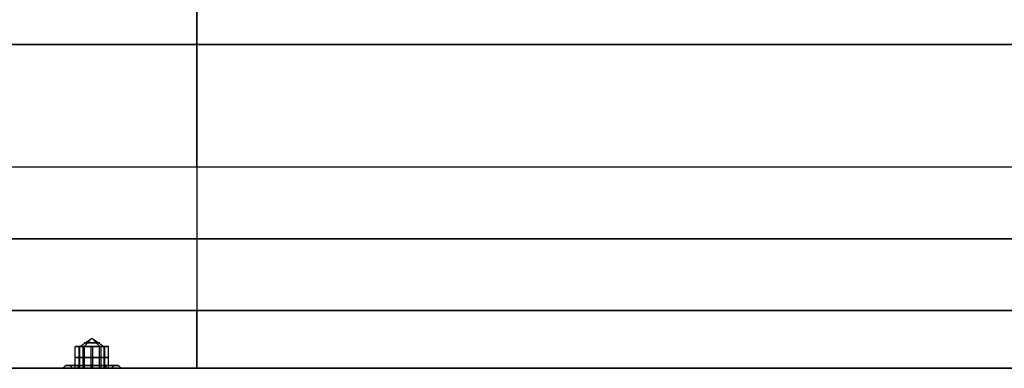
# Model space of a CAD drawing. Header units: millimetres. Extents: x 0 to 284, y -110 to 65.
# Tile 44 of 256: x 142 to 210, y -65 to -41. Entities that reach past the tile are written whole.
import ezdxf

# ---------------------------------------------------------------- set-up
doc = ezdxf.new("R2010")
doc.units = ezdxf.units.MM
doc.layers.add('Layer 01', color=18, linetype='Continuous', true_color=0x000000)

# ---------------------------------------------------------------- blocks, each defined once
blk = doc.blocks.new('Block 01')
at = {"layer": 'Layer 01'}
for p, q in [((230.5, -42.581, 55.243), (78, -42.581, 55.243)), ((230.5, -42.581, -55.243), (78, -42.581, -55.243)), ((154.25, -42.581, 50.989), (154.25, -42.581, 59.497)), ((154.25, -42.581, -59.497), (154.25, -42.581, -50.989)), ((154.25, -51.081, 42.489), (154.25, -61, 42.489)), ((154.25, -51.081, -42.489), (154.25, -61, -42.489)), ((78, -56.04, 42.489), (230.5, -56.04, 42.489)), ((230.5, -56.04, -42.489), (78, -56.04, -42.489)), ((147, -62.923, -0.011), (146.453, -63.5, 0.826)), ((147, -62.923, -0.011), (147.547, -63.5, -0.848)), ((146.001, -63.5, -0.061), (145.887, -63.5, -0.136)), ((145.921, -63.5, 0.071), (146.001, -63.5, -0.052)), ((146.108, -65, 0.441), (146.108, -63.5, 0.441)), ((146.163, -65, -0.558), (146.163, -63.5, -0.558)), ((146.368, -63.5, 0.956), (146.453, -63.5, 0.826)), ((146.495, -63.5, -0.874), (146.407, -63.5, -0.931)), ((146.721, -63.5, -0.971), (146.757, -63.5, -1.026)), ((146.945, -63.5, 0.988), (146.945, -63.5, 0.988)), ((146.945, -65, 0.988), (146.945, -63.5, 0.988)), ((147.055, -63.5, -1.009), (147.055, -63.5, -1.009)), ((147.055, -65, -1.009), (147.055, -63.5, -1.009)), ((147.243, -63.5, 1.004), (147.279, -63.5, 0.95)), ((147.593, -63.5, 0.91), (147.505, -63.5, 0.852)), ((147.547, -63.5, -0.848), (147.632, -63.5, -0.977)), ((147.837, -65, 0.536), (147.837, -63.5, 0.536)), ((147.892, -65, -0.462), (147.892, -63.5, -0.462)), ((147.999, -63.5, 0.031), (148.079, -63.5, -0.092)), ((148.113, -63.5, 0.114), (147.999, -63.5, 0.039)), ((146.479, -64.25, -1.041), (145.847, -64.25, -0.074)), ((145.847, -64.25, -0.074), (146.368, -64.25, 0.956)), ((146.368, -64.25, 0.956), (147.521, -64.25, 1.019)), ((147.632, -64.25, -0.977), (146.479, -64.25, -1.041)), ((147.521, -64.25, 1.019), (148.153, -64.25, 0.053)), ((148.153, -64.25, 0.053), (147.632, -64.25, -0.977)), ((144.975, -65), (78, -65)), ((145.643, -65, -0.897), (145.474, -64.798, -1.008)), ((146.163, -65, -0.558), (145.643, -65, -0.897)), ((146.113, -65, 1.346), (146.368, -65, 0.956)), ((147, -64.798, -1.834), (147, -65, -2.036)), ((147, -64.798, 1.812), (147, -65, 2.014)), ((147.632, -65, -0.977), (147.887, -65, -1.368)), ((148.357, -65, 0.876), (147.837, -65, 0.536)), ((148.357, -65, 0.876), (148.526, -64.798, 0.986)), ((230.5, -65), (149.025, -65)), ((154.25, -65, -38.489), (154.25, -65, 38.489))]:
    blk.add_line(p, q, dxfattribs=at)
at = {"layer": 'Layer 01', "extrusion": (-1, 0, 0)}
for centre, radius, start, end in [((38.581, 59.497, -154.25), 4, 0, 85.53884), ((38.581, -59.497, -154.25), 4, 274.46116, 0), ((51.081, 50.989, -154.25), 8.5, 180, 270), ((51.081, -50.989, -154.25), 8.5, 90, 180), ((61, 38.489, -154.25), 4, 0, 90), ((61, -38.489, -154.25), 4, 270, 0)]:
    blk.add_arc(centre, radius, start, end, dxfattribs=at)
at = {"layer": 'Layer 01', "extrusion": (0, -1, -3.65949e-16)}
for start, end in [(33.15762, 213.15762), (213.15762, 33.15762)]:
    blk.add_arc((147, -0.011, 63.24), 0.55, start, end, dxfattribs=at)
at = {"layer": 'Layer 01', "extrusion": (-1.96916e-31, -1, -1.08632e-32)}
blk.add_arc((147, -0.011, 63.5), 1, 153.15762, 213.15762, dxfattribs=at)
at = {"layer": 'Layer 01', "extrusion": (1.58157e-16, -1, -2.4208e-16)}
blk.add_arc((147, -0.011, 63.5), 1, 93.15762, 153.15762, dxfattribs=at)
at = {"layer": 'Layer 01', "extrusion": (-6.52844e-17, 1, -1.29004e-16)}
for start, end in [(266.84238, 326.84238), (86.84238, 146.84238)]:
    blk.add_arc((-147, -0.011, -63.5), 1, start, end, dxfattribs=at)
at = {"layer": 'Layer 01', "extrusion": (7.90785e-17, 1, -1.2104e-16)}
blk.add_arc((-147, -0.011, -63.5), 1, 206.84238, 266.84238, dxfattribs=at)
at = {"layer": 'Layer 01', "extrusion": (-1.26797e-14, 1, 6.41674e-15)}
blk.add_arc((-147, -0.011, -63.5), 1, 146.84238, 206.84238, dxfattribs=at)
at = {"layer": 'Layer 01', "extrusion": (-3.50885e-15, 1, 4.32845e-31)}
blk.add_arc((-147, -0.011, -65), 2.025, 180, 0, dxfattribs=at)
at = {"layer": 'Layer 01', "extrusion": (3.50885e-15, -1, 0)}
blk.add_arc((147, -0.011, 65), 2.025, 0, 180, dxfattribs=at)
at = {"layer": 'Layer 01', "extrusion": (-2.39745e-15, 1, 3.66961e-15)}
blk.add_arc((-147, -0.011, -65), 1.621, 236.84238, 56.84238, dxfattribs=at)
at = {"layer": 'Layer 01', "extrusion": (1.72061e-14, -1, -9.326e-29)}
blk.add_arc((147, -0.011, 64.798), 1.823, 123.15762, 180, dxfattribs=at)
at = {"layer": 'Layer 01', "extrusion": (-2.75614e-15, -1, 4.21864e-15)}
blk.add_arc((147, -0.011, 64.798), 1.823, 180, 303.15762, dxfattribs=at)
at = {"layer": 'Layer 01', "extrusion": (2.75614e-15, -1, -4.21864e-15)}
blk.add_arc((147, -0.011, 64.798), 1.823, 360, 123.15762, dxfattribs=at)
at = {"layer": 'Layer 01', "extrusion": (2.39745e-15, 1, -3.66961e-15)}
blk.add_arc((-147, -0.011, -65), 1.621, 56.84238, 236.84238, dxfattribs=at)
at = {"layer": 'Layer 01', "extrusion": (-1.72061e-14, -1, -6.79017e-28)}
blk.add_arc((147, -0.011, 64.798), 1.823, 303.15762, 0, dxfattribs=at)
at = {"layer": 'Layer 01'}
for points in [[(78, -42.581, 59.497), (154.25, -42.581, 59.497), (230.5, -42.581, 59.497)], [(230.5, -42.581, 50.989), (154.25, -42.581, 50.989), (78, -42.581, 50.989)], [(230.5, -42.581, -50.989), (154.25, -42.581, -50.989), (78, -42.581, -50.989)], [(230.5, -42.581, -59.497), (154.25, -42.581, -59.497), (78, -42.581, -59.497)], [(230.5, -51.081, 42.489), (154.25, -51.081, 42.489), (78, -51.081, 42.489)], [(230.5, -51.081, -42.489), (154.25, -51.081, -42.489), (78, -51.081, -42.489)], [(230.5, -61, 42.489), (154.25, -61, 42.489), (78, -61, 42.489)], [(78, -61, -42.489), (154.25, -61, -42.489), (230.5, -61, -42.489)], [(147, -62.923, -0.011), (146.581, -63.211, -0.284), (146.163, -63.5, -0.558)], [(147, -62.923, -0.011), (147.419, -63.211, 0.263), (147.837, -63.5, 0.536)], [(146.163, -63.5, -0.558), (146.005, -63.5, -0.316), (145.847, -63.5, -0.074)], [(145.847, -65, -0.074), (145.847, -64.25, -0.074), (145.847, -63.5, -0.074)], [(145.847, -63.5, -0.074), (145.977, -63.5, 0.183), (146.108, -63.5, 0.441)], [(146.108, -63.5, 0.441), (146.238, -63.5, 0.698), (146.368, -63.5, 0.956)], [(146.163, -63.5, -0.558), (146.321, -63.5, -0.799), (146.479, -63.5, -1.041)], [(146.368, -63.5, 0.956), (146.368, -64.25, 0.956), (146.368, -65, 0.956)], [(146.368, -63.5, 0.956), (146.657, -63.5, 0.972), (146.945, -63.5, 0.988)], [(146.479, -63.5, -1.041), (146.767, -63.5, -1.025), (147.055, -63.5, -1.009)], [(146.479, -65, -1.041), (146.479, -64.25, -1.041), (146.479, -63.5, -1.041)], [(146.945, -63.5, 0.988), (147.233, -63.5, 1.004), (147.521, -63.5, 1.019)], [(147.632, -63.5, -0.977), (147.343, -63.5, -0.993), (147.055, -63.5, -1.009)], [(147.521, -63.5, 1.019), (147.679, -63.5, 0.778), (147.837, -63.5, 0.536)], [(147.521, -65, 1.019), (147.521, -64.25, 1.019), (147.521, -63.5, 1.019)], [(147.892, -63.5, -0.462), (147.762, -63.5, -0.72), (147.632, -63.5, -0.977)], [(147.632, -65, -0.977), (147.632, -64.25, -0.977), (147.632, -63.5, -0.977)], [(147.837, -63.5, 0.536), (147.995, -63.5, 0.294), (148.153, -63.5, 0.053)], [(148.153, -63.5, 0.053), (148.023, -63.5, -0.205), (147.892, -63.5, -0.462)], [(148.153, -65, 0.053), (148.153, -64.25, 0.053), (148.153, -63.5, 0.053)], [(78, -65, 38.489), (154.25, -65, 38.489), (230.5, -65, 38.489)], [(230.5, -65, -38.489), (154.25, -65, -38.489), (78, -65, -38.489)], [(144.975, -65, -0.011), (145.076, -64.899, -0.011), (145.177, -64.798, -0.011)], [(145.847, -65, -0.074), (146.163, -65, -0.558), (146.479, -65, -1.041)], [(146.368, -65, 0.956), (146.108, -65, 0.441), (145.847, -65, -0.074)], [(146.113, -65, 1.346), (146.058, -64.899, 1.431), (146.003, -64.798, 1.515)], [(147.521, -65, 1.019), (146.945, -65, 0.988), (146.368, -65, 0.956)], [(146.479, -65, -1.041), (147.055, -65, -1.009), (147.632, -65, -0.977)], [(148.153, -65, 0.053), (147.837, -65, 0.536), (147.521, -65, 1.019)], [(147.632, -65, -0.977), (147.892, -65, -0.462), (148.153, -65, 0.053)], [(147.997, -64.798, -1.537), (147.942, -64.899, -1.452), (147.887, -65, -1.368)], [(148.823, -64.798, -0.011), (148.924, -64.899, -0.011), (149.025, -65, -0.011)]]:
    blk.add_open_spline(points, degree=2, dxfattribs=at)

msp = doc.modelspace()

# ---------------------------------------------------------------- block references
at = {"layer": 'Layer 01'}
msp.add_blockref('Block 01', (0, 0), dxfattribs=at)

doc.saveas('drawing.dxf')
